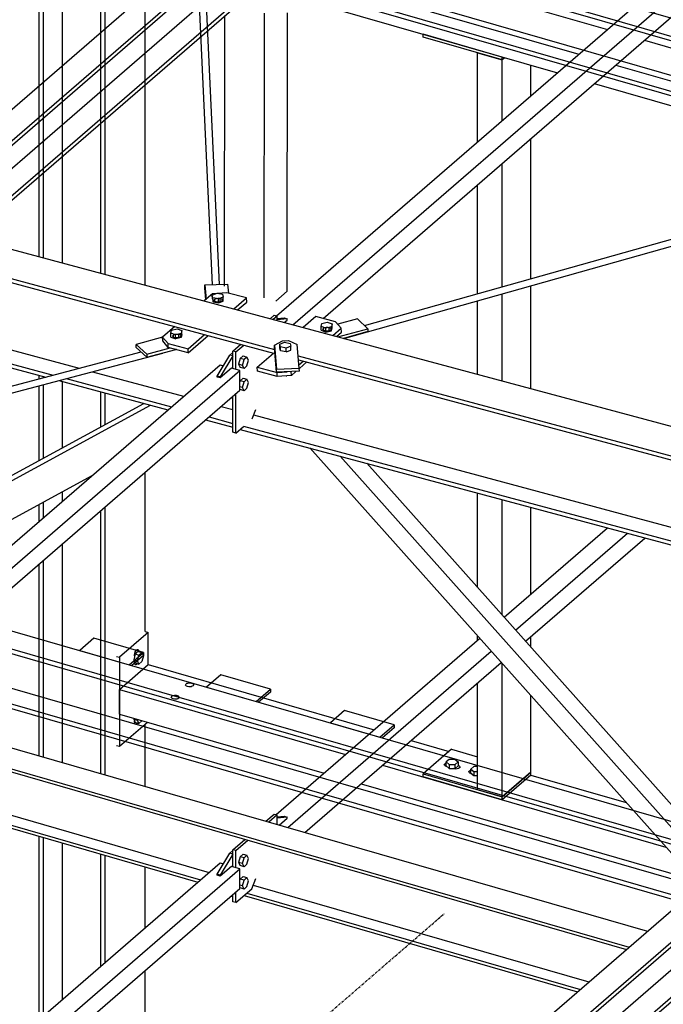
# Model space of a CAD drawing. Header units: millimetres. Extents: x -288865 to 11255, y 102926 to 380857.
# Tile 39 of 142: x -157514 to -156649, y 235986 to 237311. Entities that reach past the tile are written whole.
import ezdxf

# ---------------------------------------------------------------- set-up
doc = ezdxf.new("R2010")
doc.units = ezdxf.units.MM
doc.header["$MEASUREMENT"] = 0
doc.linetypes.add('DXK_LINE_DOT3', pattern=[5.9187, 2.979, -0.9799, 0.9799, -0.9799])
doc.layers.add('TS_INNE_OBIEKTY', color=7, linetype='Continuous')
doc.layers.add('TS_LINIE_WIDOCZNE', color=7, linetype='Continuous')

# ---------------------------------------------------------------- blocks, each defined once
blk = doc.blocks.new('Part-68308383-3502 - 1330')
at = {"layer": 'TS_LINIE_WIDOCZNE', "color": 1, "linetype": 'Continuous'}
for p, q in [((7432.9, 11044.2), (7471.4, 11077.5)), ((7471.4, 11077.5), (7775.3, 10989.8)), ((7432.9, 11010.9), (7432.9, 11044.2)), ((7432.9, 11044.2), (7736.9, 10956.5)), ((7432.9, 11010.9), (7708, 10931.5)), ((7825.1, 10975.4), (7876.1, 10960.7)), ((7786.6, 10942.1), (8167.6, 10832.1)), ((7986.1, 10928.9), (8114.3, 10891.9)), ((7757.8, 10917.1), (8207.6, 10787.2)), ((8192.7, 10869.3), (8285.8, 10842.4)), ((8246, 10809.5), (8247.3, 10809.1)), ((8422.2, 10803), (8642.6, 10739.4)), ((8687.6, 10726.4), (8747, 10709.3)), ((8892.1, 10667.4), (8984.9, 10640.6))]:
    blk.add_line(p, q, dxfattribs=at)
blk = doc.blocks.new('Part-68308383-2335 - 1330')
at = {"layer": 'TS_LINIE_WIDOCZNE', "color": 1, "linetype": 'Continuous'}
for p, q in [((6844.9, 10184.2), (7568.1, 10810.6)), ((7568.1, 10810.6), (7572.6, 10809.3)), ((6872, 10176.9), (7594.8, 10802.9)), ((7583.5, 10806.1), (7568.1, 10792.8)), ((7594.8, 10802.9), (7583.5, 10806.1)), ((7594.8, 10776.2), (7594.8, 10802.9)), ((7568.1, 10792.8), (7564.1, 10794)), ((6895.5, 10170.6), (7594.8, 10776.2)), ((6565.4, 9942.2), (6704.2, 10062.4)), ((6580.9, 9924.8), (6731.3, 10055.1)), ((6594.3, 9909.8), (6754.8, 10048.8)), ((6258.8, 9676.7), (6532.6, 9913.8)), ((6274.3, 9659.3), (6548.1, 9896.4)), ((6297.3, 9652.6), (6561.5, 9881.4)), ((6263, 9662.5), (6273.6, 9671.8))]:
    blk.add_line(p, q, dxfattribs=at)
blk = doc.blocks.new('Bolt-68308383-2510 - 1330')
at = {"layer": 'TS_INNE_OBIEKTY', "color": 1, "linetype": 'Continuous'}
for p, q in [((7648.6, 11508.7), (7655, 11511.1)), ((7655, 11511.1), (7662.3, 11509.7)), ((7648.7, 11503.4), (7648.6, 11508.7)), ((7649.5, 11504.8), (7648.6, 11508.7)), ((7649.6, 11499.5), (7648.7, 11503.4)), ((7649.6, 11499.5), (7649.5, 11504.8)), ((7656.9, 11503.4), (7649.5, 11504.8)), ((7657, 11498.1), (7649.6, 11499.5)), ((7663.3, 11505.8), (7656.9, 11503.4)), ((7657, 11498.1), (7656.9, 11503.4)), ((7657, 11498.1), (7663.4, 11500.5)), ((7662.3, 11509.7), (7663.3, 11505.8)), ((7663.4, 11500.5), (7663.3, 11505.8)), ((7657.1, 11466.1), (7657.6, 11466)), ((7657.6, 11466), (7658, 11466.1)), ((7657.6, 11466), (7657.6, 11466.1))]:
    blk.add_line(p, q, dxfattribs=at)
blk = doc.blocks.new('Part-68308383-3503 - 1330')
at = {"layer": 'TS_LINIE_WIDOCZNE', "color": 1, "linetype": 'Continuous'}
for p, q in [((7433, 12076.7), (7471.5, 12110.1)), ((7471.5, 12110.1), (7534.8, 12091.8)), ((7544.1, 12089.1), (8089.1, 11931.8)), ((7433, 12043.4), (7433, 12076.7)), ((7433, 12076.7), (7536.8, 12046.8)), ((7433, 12043.4), (7538.4, 12013)), ((7546.2, 12044.1), (8050.6, 11898.5)), ((7547.7, 12010.3), (8021.8, 11873.5)), ((8138.8, 11917.4), (8626.3, 11776.7)), ((8100.3, 11884.1), (8548.4, 11754.7)), ((8071.5, 11859.1), (8490, 11738.3)), ((8642.8, 11771.9), (8669.6, 11764.2)), ((8565, 11750), (8631.1, 11730.9)), ((8719.3, 11749.8), (9007.5, 11666.6)), ((8506.6, 11733.5), (8602.3, 11705.9)), ((8680.8, 11716.5), (9006.5, 11622.5)), ((8652, 11691.5), (9006.5, 11589.2)), ((9006.5, 11622.5), (9006.5, 11589.2))]:
    blk.add_line(p, q, dxfattribs=at)
blk = doc.blocks.new('Part-68308383-1431 - 1330')
at = {"layer": 'TS_LINIE_WIDOCZNE', "color": 1, "linetype": 'Continuous'}
for p, q in [((7641.2, 11507.1), (7652.3, 11513.2)), ((7652.3, 11513.2), (7660, 11513.4)), ((7660, 11513.4), (7672, 11508.2)), ((7641.3, 11503.1), (7641.2, 11507.1)), ((7641.2, 11507.1), (7644, 11475)), ((7644.1, 11471), (7641.3, 11503.1)), ((7674.7, 11476.1), (7672, 11508.2)), ((7644, 11475), (7674.7, 11476.1)), ((7644.1, 11471), (7644, 11475)), ((7674.8, 11472.1), (7644.1, 11471)), ((7674.8, 11472.1), (7674.7, 11476.1))]:
    blk.add_line(p, q, dxfattribs=at)
blk = doc.blocks.new('Part-68308383-1432 - 1330')
at = {"layer": 'TS_LINIE_WIDOCZNE', "color": 1, "linetype": 'Continuous'}
for p, q in [((7697, 11545.9), (7679.8, 11531)), ((7723.6, 11538.7), (7697, 11545.9)), ((7731.2, 11530.1), (7723.6, 11538.7)), ((7706.6, 11528.4), (7706.7, 11529.2)), ((7707.1, 11527.6), (7706.6, 11528.4)), ((7706.7, 11529.2), (7707.3, 11530)), ((7708, 11526.9), (7707.1, 11527.6)), ((7707.3, 11530), (7708.4, 11530.7)), ((7707.4, 11527.4), (7707.3, 11530)), ((7709.3, 11526.4), (7708, 11526.9)), ((7708.4, 11530.7), (7709.8, 11531.1)), ((7710.9, 11526.1), (7709.3, 11526.4)), ((7709.8, 11531.1), (7711.4, 11531.4)), ((7712.6, 11526.1), (7710.9, 11526.1)), ((7711.4, 11531.4), (7713.1, 11531.3)), ((7714.2, 11526.4), (7712.6, 11526.1)), ((7713.1, 11531.3), (7714.7, 11531.1)), ((7715.6, 11526.8), (7714.2, 11526.4)), ((7714.8, 11526.6), (7714.7, 11531.1)), ((7714.7, 11531.1), (7716, 11530.6)), ((7716.7, 11527.5), (7715.6, 11526.8)), ((7716, 11530.6), (7716.9, 11529.9)), ((7717.3, 11528.3), (7716.7, 11527.5)), ((7716.9, 11529.9), (7717.3, 11529.1)), ((7717.3, 11529.1), (7717.3, 11528.3)), ((7719.8, 11520.3), (7731.2, 11530.1)), ((7724.6, 11519), (7731.3, 11524.8)), ((7731.3, 11524.8), (7731.2, 11530.1))]:
    blk.add_line(p, q, dxfattribs=at)
blk = doc.blocks.new('Part-68308383-3505 - 1330')
at = {"layer": 'TS_LINIE_WIDOCZNE', "color": 1, "linetype": 'Continuous'}
for p, q in [((7914.3, 11780.4), (7914.3, 11900.5)), ((7914.3, 11900.5), (7947.6, 11890.9)), ((7947.6, 11809.3), (7947.6, 11890.9)), ((7986.1, 11842.6), (7986.1, 11883.8)), ((7986.1, 11596.4), (7986.1, 11785.2)), ((7947.6, 11585.6), (7947.6, 11751.8)), ((7914.3, 11576.2), (7914.3, 11723)), ((7986.1, 11448.7), (7986.1, 11587)), ((7914.3, 11468), (7914.3, 11566.8)), ((7947.6, 11459), (7947.6, 11576.1)), ((7914.3, 11181.4), (7914.3, 11308.3)), ((7947.6, 11144), (7947.6, 11299.4)), ((7986.1, 11172.3), (7986.1, 11289.1)), ((7914.3, 11110.1), (7914.3, 11116.1)), ((7986.1, 11100.9), (7986.1, 11114.9)), ((7947.6, 10899.6), (7947.6, 11078.8)), ((7914.3, 10909.2), (7914.3, 11052.7)), ((7986.1, 10932.9), (7986.1, 11035.7)), ((7986.1, 10932.9), (7947.6, 10899.6)), ((7947.6, 10899.6), (7914.3, 10909.2))]:
    blk.add_line(p, q, dxfattribs=at)
blk = doc.blocks.new('Part-68308383-3527 - 1330')
at = {"layer": 'TS_LINIE_WIDOCZNE', "color": 1, "linetype": 'Continuous'}
for p, q in [((7879.5, 10963.7), (7841.1, 10930.4)), ((7879.5, 10963.7), (7914.3, 10953.6)), ((7841.1, 10926.4), (7841.1, 10930.4)), ((7841.1, 10930.4), (7947.7, 10899.6)), ((7947.7, 10899.6), (7986.1, 10932.9)), ((7986.1, 10928.9), (7947.7, 10895.6)), ((7986.1, 10928.9), (7986.1, 10932.9)), ((7986.1, 10932.9), (7986.1, 10932.9)), ((7947.7, 10895.6), (7841.1, 10926.4)), ((7947.7, 10895.6), (7947.7, 10899.6))]:
    blk.add_line(p, q, dxfattribs=at)
blk = doc.blocks.new('Part-68308383-1439 - 1330')
at = {"layer": 'TS_LINIE_WIDOCZNE', "color": 1, "linetype": 'Continuous'}
for p, q in [((7618.3, 11477.7), (7640.1, 11496.6)), ((7674.3, 11480.9), (7680.1, 11485.9)), ((7674.8, 11475.8), (7684.9, 11484.6)), ((7618.4, 11472.3), (7618.3, 11477.7)), ((7618.3, 11477.7), (7644.9, 11470.5)), ((7645, 11465.2), (7618.4, 11472.3)), ((7644.9, 11470.5), (7658.6, 11471.5)), ((7664.1, 11466.6), (7664, 11471.7)), ((7664.1, 11466.6), (7670.3, 11472)), ((7645, 11465.2), (7644.9, 11470.5)), ((7664.1, 11466.6), (7645, 11465.2))]:
    blk.add_line(p, q, dxfattribs=at)
blk = doc.blocks.new('Part-68308383-1441 - 1330')
at = {"layer": 'TS_LINIE_WIDOCZNE', "color": 1, "linetype": 'Continuous'}
for p, q in [((7577.2, 11577.8), (7558.1, 11576.4)), ((7603.8, 11570.7), (7577.2, 11577.8)), ((7558.1, 11576.4), (7546.9, 11566.7)), ((7560.3, 11567.4), (7560.4, 11568.2)), ((7560.7, 11566.6), (7560.3, 11567.4)), ((7560.4, 11568.2), (7561, 11569)), ((7561.7, 11565.9), (7560.7, 11566.6)), ((7561, 11569), (7562.1, 11569.7)), ((7561.1, 11566.4), (7561, 11569)), ((7563, 11565.4), (7561.7, 11565.9)), ((7562.1, 11569.7), (7563.5, 11570.1)), ((7564.6, 11565.2), (7563, 11565.4)), ((7563.5, 11570.1), (7565.1, 11570.4)), ((7566.2, 11565.1), (7564.6, 11565.2)), ((7565.1, 11570.4), (7566.8, 11570.3)), ((7567.9, 11565.4), (7566.2, 11565.1)), ((7566.8, 11570.3), (7568.4, 11570.1)), ((7569.3, 11565.9), (7567.9, 11565.4)), ((7568.5, 11565.6), (7568.4, 11570.1)), ((7568.4, 11570.1), (7569.7, 11569.6)), ((7570.3, 11566.5), (7569.3, 11565.9)), ((7569.7, 11569.6), (7570.6, 11568.9)), ((7570.9, 11567.3), (7570.3, 11566.5)), ((7570.6, 11568.9), (7571, 11568.1)), ((7571, 11568.1), (7570.9, 11567.3)), ((7586.9, 11556), (7603.8, 11570.7)), ((7591.7, 11554.7), (7604, 11565.3)), ((7604, 11565.3), (7603.8, 11570.7))]:
    blk.add_line(p, q, dxfattribs=at)
blk = doc.blocks.new('Part-68308383-1443 - 1330')
at = {"layer": 'TS_LINIE_WIDOCZNE', "color": 1, "linetype": 'Continuous'}
for p, q in [((7507.2, 11532.3), (7490.9, 11518.2)), ((7490.9, 11518.2), (7498.5, 11509.7)), ((7491, 11512.9), (7490.9, 11518.2)), ((7498.6, 11504.3), (7491, 11512.9)), ((7504.7, 11520), (7505.4, 11520.8)), ((7504.7, 11519.2), (7504.7, 11520)), ((7505.1, 11518.4), (7504.7, 11519.2)), ((7506, 11517.7), (7505.1, 11518.4)), ((7505.4, 11520.8), (7506.4, 11521.5)), ((7505.4, 11518.2), (7505.4, 11520.8)), ((7507.3, 11517.2), (7506, 11517.7)), ((7506.4, 11521.5), (7507.8, 11522)), ((7508.9, 11516.9), (7507.3, 11517.2)), ((7507.8, 11522), (7509.5, 11522.2)), ((7510.6, 11516.9), (7508.9, 11516.9)), ((7509.5, 11522.2), (7511.1, 11522.2)), ((7512.2, 11517.2), (7510.6, 11516.9)), ((7511.1, 11522.2), (7512.7, 11521.9)), ((7513.6, 11517.6), (7512.2, 11517.2)), ((7512.8, 11517.4), (7512.7, 11521.9)), ((7512.7, 11521.9), (7514, 11521.4)), ((7514.7, 11518.3), (7513.6, 11517.6)), ((7514, 11521.4), (7514.9, 11520.7)), ((7515.3, 11519.1), (7514.7, 11518.3)), ((7514.9, 11520.7), (7515.4, 11519.9)), ((7515.4, 11519.9), (7515.3, 11519.1)), ((7525.1, 11502.5), (7547.2, 11521.6)), ((7525.2, 11497.1), (7552, 11520.3)), ((7498.5, 11509.7), (7525.1, 11502.5)), ((7498.6, 11504.3), (7498.5, 11509.7)), ((7525.2, 11497.1), (7498.6, 11504.3)), ((7525.2, 11497.1), (7525.1, 11502.5))]:
    blk.add_line(p, q, dxfattribs=at)
blk = doc.blocks.new('Part-68308383-1452 - 1330')
at = {"layer": 'TS_LINIE_WIDOCZNE', "color": 1, "linetype": 'Continuous'}
for p, q in [((7585.4, 11499.3), (7596, 11508.5)), ((7589.4, 11498.1), (7585.4, 11499.3)), ((7585.4, 11475.9), (7585.4, 11499.3)), ((7589.4, 11498.1), (7600.1, 11507.4)), ((7589.4, 11474.7), (7589.4, 11498.1)), ((7585.4, 11390), (7585.4, 11438.4)), ((7589.4, 11388.9), (7589.4, 11441.9)), ((7611.2, 11408.3), (7616.1, 11420.9)), ((7589.4, 11388.9), (7599.6, 11397.7)), ((7589.4, 11388.9), (7585.4, 11390))]:
    blk.add_line(p, q, dxfattribs=at)
blk = doc.blocks.new('Part-68308383-1453 - 1330')
at = {"layer": 'TS_LINIE_WIDOCZNE', "color": 1, "linetype": 'Continuous'}
for p, q in [((7635.7, 11542.8), (7640.9, 11547.4)), ((7644.9, 11546.2), (7639.8, 11541.7)), ((7640.9, 11547.4), (7644.9, 11546.2)), ((7644.9, 11540.4), (7644.9, 11546.2))]:
    blk.add_line(p, q, dxfattribs=at)
blk = doc.blocks.new('Part-68308383-2303 - 1330')
at = {"layer": 'TS_LINIE_WIDOCZNE', "color": 1, "linetype": 'Continuous'}
for p, q in [((6259.3, 10347.4), (7568.1, 11480.9)), ((6281.3, 10335.6), (7594.8, 11473.2)), ((7568.1, 11480.9), (7572.6, 11479.6)), ((7583.5, 11476.4), (7568.1, 11463.1)), ((7594.8, 11473.2), (7583.5, 11476.4)), ((7594.8, 11446.5), (7594.8, 11473.2)), ((7568.1, 11463.1), (7564.1, 11464.3)), ((6344.4, 10363.7), (7594.8, 11446.5)), ((6269.8, 10338.7), (6273.6, 10342.1))]:
    blk.add_line(p, q, dxfattribs=at)
blk = doc.blocks.new('Part-68308383-1607 - 1330')
at = {"layer": 'TS_LINIE_WIDOCZNE', "color": 1, "linetype": 'Continuous'}
for p, q in [((7101.5, 11019.3), (8142.9, 10718.7)), ((7073.2, 10994.8), (8114.7, 10694.2)), ((7076.8, 10998), (8118.3, 10697.3)), ((7022.7, 10951.1), (7553.5, 10797.9)), ((7007.6, 10938), (7538.4, 10784.8)), ((7011.2, 10941.2), (7542, 10788)), ((7604.1, 10770), (8052.7, 10640.5)), ((7612.8, 10780.8), (8064.2, 10650.5)), ((7600.5, 10766.9), (8049.1, 10637.4))]:
    blk.add_line(p, q, dxfattribs=at)
blk = doc.blocks.new('Bolt-68308383-2508 - 1330')
at = {"layer": 'TS_INNE_OBIEKTY', "color": 1, "linetype": 'Continuous'}
for p, q in [((7557.7, 11574.7), (7564.1, 11577.2)), ((7564.1, 11577.2), (7571.4, 11575.8)), ((7557.8, 11569.4), (7557.7, 11574.7)), ((7558.6, 11570.9), (7557.7, 11574.7)), ((7557.8, 11569.4), (7558.7, 11565.5)), ((7558.7, 11565.5), (7558.6, 11570.9)), ((7566, 11569.4), (7558.6, 11570.9)), ((7558.7, 11565.5), (7566.1, 11564.1)), ((7572.4, 11571.9), (7566, 11569.4)), ((7566.1, 11564.1), (7566, 11569.4)), ((7566.1, 11564.1), (7572.5, 11566.6)), ((7571.4, 11575.8), (7572.4, 11571.9)), ((7572.5, 11566.6), (7572.4, 11571.9))]:
    blk.add_line(p, q, dxfattribs=at)
blk = doc.blocks.new('Part-68308383-1619 - 1330')
at = {"layer": 'TS_LINIE_WIDOCZNE', "color": 1, "linetype": 'Continuous'}
for p, q in [((6823.2, 11072.1), (7474.7, 11426.4)), ((6846.2, 11092.1), (7465.6, 11428.9)), ((6885.6, 11054.1), (7395.5, 11331.3)), ((6823.2, 11072.1), (6846.2, 11092.1)), ((6885.6, 11054.1), (6823.2, 11072.1))]:
    blk.add_line(p, q, dxfattribs=at)
blk = doc.blocks.new('Part-68308383-1563 - 1330')
at = {"layer": 'TS_LINIE_WIDOCZNE', "color": 1, "linetype": 'Continuous'}
for p, q in [((7629.7, 10866.8), (7640.9, 10876.5)), ((7644.9, 10875.3), (7633.7, 10865.6)), ((7640.9, 10876.5), (7644.9, 10875.3)), ((7644.9, 10862.4), (7644.9, 10875.3))]:
    blk.add_line(p, q, dxfattribs=at)
blk = doc.blocks.new('Part-68308383-3519 - 1330')
at = {"layer": 'TS_LINIE_WIDOCZNE', "color": 1, "linetype": 'Continuous'}
for p, q in [((7471.4, 11120.8), (7432.9, 11087.5)), ((7467.5, 11121.9), (7471.4, 11120.8)), ((7471.4, 11077.5), (7471.4, 11120.8)), ((7429, 11088.6), (7432.9, 11087.5)), ((7432.9, 11087.5), (7432.9, 10967.6)), ((7432.9, 10967.6), (7470.4, 11000.1)), ((7429, 10968.7), (7432.9, 10967.6))]:
    blk.add_line(p, q, dxfattribs=at)
blk = doc.blocks.new('Part-68308383-1609 - 1330')
at = {"layer": 'TS_LINIE_WIDOCZNE', "color": 1, "linetype": 'Continuous'}
for p, q in [((6027.6, 11974.9), (8749.2, 11243.7)), ((5992.6, 11944.6), (7641.4, 11501.6)), ((5992.6, 11939.3), (7640.1, 11496.6)), ((6069.7, 11828), (7378.9, 11476.2)), ((6071.1, 11808.9), (7343.8, 11467)), ((6071.5, 11803.5), (7333.7, 11464.3)), ((7673.3, 11493), (8714.2, 11213.4)), ((7673.8, 11487.6), (8709.5, 11209.3)), ((7396.5, 11471.5), (7519.2, 11438.5)), ((7351.3, 11459.6), (7498.1, 11420.2)), ((7361.3, 11462.2), (7502.8, 11424.2)), ((7569.8, 11424.9), (7585.4, 11420.7)), ((7548.7, 11406.6), (7585.4, 11396.7)), ((7553.4, 11410.7), (7585.4, 11402)), ((7613.2, 11413.3), (8629.6, 11140.2)), ((7595.4, 11394), (8608.5, 11121.8)), ((7599.6, 11398.2), (8613.2, 11125.9))]:
    blk.add_line(p, q, dxfattribs=at)
blk = doc.blocks.new('Part-68308383-1534 - 1330')
at = {"layer": 'TS_LINIE_WIDOCZNE', "color": 1, "linetype": 'Continuous'}
for p, q in [((7277.5, 11449.5), (7462, 11498.1)), ((7280.3, 11440.9), (7491.2, 11496.4)), ((7491.2, 11496.4), (7491.3, 11496.9)), ((7280.9, 11443.2), (7280.3, 11446.6)), ((7280.3, 11446.6), (7280.3, 11446.6)), ((7280.1, 11441), (7280.3, 11440.9)), ((7280.3, 11440.9), (7280.9, 11443.2))]:
    blk.add_line(p, q, dxfattribs=at)
blk = doc.blocks.new('Part-68308383-1562 - 1330')
at = {"layer": 'TS_LINIE_WIDOCZNE', "color": 1, "linetype": 'Continuous'}
for p, q in [((7585.4, 10828.4), (7601.5, 10842.3)), ((7589.4, 10827.3), (7605.5, 10841.2)), ((7589.4, 10827.3), (7585.4, 10828.4)), ((7585.4, 10805.6), (7585.4, 10828.4)), ((7589.4, 10804.4), (7589.4, 10827.3)), ((7610.9, 10776), (7616.3, 10789.8)), ((7589.4, 10757.3), (7610.9, 10776)), ((7589.4, 10757.3), (7589.4, 10771.6)), ((7585.4, 10758.5), (7585.4, 10768.1)), ((7589.4, 10757.3), (7585.4, 10758.5))]:
    blk.add_line(p, q, dxfattribs=at)
blk = doc.blocks.new('Part-68308383-1618 - 1330')
at = {"layer": 'TS_LINIE_WIDOCZNE', "color": 1, "linetype": 'Continuous'}
for p, q in [((8213.9, 10780.2), (7688.8, 11368.9)), ((8231.4, 10795.3), (7729.5, 11358)), ((8246.8, 10808.6), (7765.4, 11348.4)), ((8381.9, 10626.6), (8292.9, 10726.3)), ((8397.2, 10639.9), (8327.4, 10718.2)), ((8340.2, 10638.6), (8275.5, 10711.2)), ((8340.2, 10638.6), (8381.9, 10626.6)), ((8381.9, 10626.6), (8397.2, 10639.9))]:
    blk.add_line(p, q, dxfattribs=at)
blk = doc.blocks.new('Part-68308383-1690 - 1330')
at = {"layer": 'TS_LINIE_WIDOCZNE', "color": 1, "linetype": 'Continuous'}
for p, q in [((7795.2, 10417.5), (9214.8, 11647)), ((9214.8, 11647), (9251.5, 11636.4)), ((7831.8, 10407), (9251.5, 11636.4)), ((9251.5, 11636.4), (9251.5, 11634.5)), ((8794, 11234.2), (9232, 11613.5)), ((8840.1, 11243.1), (9218.8, 11571.1)), ((8872, 11233.9), (9246.3, 11557.9)), ((8877.2, 11232.4), (9232, 11539.6)), ((8320.9, 10824.5), (8769.3, 11212.8)), ((8367, 10833.4), (8756.1, 11170.4)), ((8399, 10824.2), (8783.6, 11157.2)), ((8404.2, 10822.7), (8769.3, 11138.9)), ((7858.2, 10423.8), (8296.2, 10803.1)), ((7885.1, 10416), (8283, 10760.7)), ((7917, 10406.8), (8310.5, 10747.5)), ((7922.2, 10405.3), (8296.2, 10729.2)), ((7831.8, 10407), (7795.2, 10417.5)), ((7795.2, 10417.5), (7795.2, 10337.6)), ((7799.9, 10342.2), (7799.9, 10410.2)), ((7799.9, 10410.2), (7831.8, 10401)), ((7831.8, 10401), (7831.8, 10407)), ((7831.8, 10401), (7833.5, 10402.4)), ((7799.9, 10342.2), (7807.7, 10349)), ((7795.2, 10337.6), (7831.8, 10327)), ((7831.8, 10333), (7799.9, 10342.2)), ((7831.8, 10333), (7833.5, 10334.5)), ((7831.8, 10327), (7831.8, 10333)), ((7831.8, 10327), (7833.5, 10328.5))]:
    blk.add_line(p, q, dxfattribs=at)
blk = doc.blocks.new('Part-68308383-1718 - 1330')
at = {"layer": 'TS_LINIE_WIDOCZNE', "color": 1, "linetype": 'Continuous'}
for p, q in [((7558, 11588.5), (7523.2, 12341.4)), ((7567.2, 11588.9), (7532.4, 12343.7))]:
    blk.add_line(p, q, dxfattribs=at)
blk = doc.blocks.new('Part-68308383-1727 - 1330')
at = {"layer": 'TS_LINIE_WIDOCZNE', "color": 1, "linetype": 'Continuous'}
for p, q in [((7762.6, 11533.5), (9128, 11918)), ((7734.8, 11516.2), (9127, 11908.2)), ((7734.5, 11516.3), (7734.6, 11516.6))]:
    blk.add_line(p, q, dxfattribs=at)
blk = doc.blocks.new('Part-68308383-2122 - 1330')
at = {"layer": 'TS_LINIE_WIDOCZNE', "color": 1, "linetype": 'Continuous'}
for p, q in [((7564.1, 10795.4), (7581.4, 10823.7)), ((7585.4, 10822.6), (7568.1, 10794.3)), ((7581.4, 10823.7), (7585.4, 10827.2)), ((7585.4, 10822.6), (7581.4, 10823.7)), ((7568.1, 10794.3), (7564.1, 10795.4)), ((7564.1, 10794), (7564.1, 10795.4)), ((7568.1, 10794.3), (7568.1, 10792.8)), ((7582.6, 10765.7), (7585.4, 10766))]:
    blk.add_line(p, q, dxfattribs=at)
blk = doc.blocks.new('Part-68308383-2302 - 1330')
at = {"layer": 'TS_LINIE_WIDOCZNE', "color": 1, "linetype": 'Continuous'}
for p, q in [((8769.7, 10694.9), (9152.4, 11026.3)), ((8796.4, 10687.2), (9179.1, 11018.6)), ((8838.7, 10697.2), (9202.1, 11012)), ((8307, 10294.2), (8679.3, 10616.6)), ((8333.7, 10286.5), (8706, 10609)), ((8356.8, 10279.9), (8729.1, 10602.3)), ((7890.8, 9933.8), (8216.6, 10215.9)), ((7917.9, 9926.5), (8243.3, 10208.2)), ((7954.3, 9931.3), (8266.4, 10201.6))]:
    blk.add_line(p, q, dxfattribs=at)
blk = doc.blocks.new('Part-68308383-1976 - 1330')
at = {"layer": 'TS_LINIE_WIDOCZNE', "color": 1, "linetype": 'Continuous'}
for p, q in [((7564.1, 11465.7), (7581.4, 11494)), ((7585.4, 11492.9), (7568.1, 11464.6)), ((7581.4, 11494), (7585.4, 11497.5)), ((7585.4, 11492.9), (7581.4, 11494)), ((7568.1, 11464.6), (7564.1, 11465.7)), ((7564.1, 11464.3), (7564.1, 11465.7)), ((7568.1, 11464.6), (7568.1, 11463.1)), ((7582.6, 11436), (7585.4, 11436.3))]:
    blk.add_line(p, q, dxfattribs=at)
blk = doc.blocks.new('Part-68308383-1977 - 1330')
at = {"layer": 'TS_LINIE_WIDOCZNE', "color": 1, "linetype": 'Continuous'}
for p, q in [((7644.9, 11542.9), (7654.2, 11543.8)), ((7658.2, 11542.6), (7644.9, 11541.4)), ((7654.2, 11543.8), (7658.2, 11542.6)), ((7658.2, 11541), (7658.2, 11542.6))]:
    blk.add_line(p, q, dxfattribs=at)
blk = doc.blocks.new('Part-68308383-1982 - 1330')
at = {"layer": 'TS_LINIE_WIDOCZNE', "color": 1, "linetype": 'Continuous'}
for p, q in [((7547.6, 11588.2), (7578.3, 11589.3)), ((7547.7, 11584.1), (7547.6, 11588.2)), ((7547.6, 11588.2), (7549.3, 11568.8)), ((7549, 11568.5), (7547.7, 11584.1)), ((7578.3, 11589.3), (7579.3, 11577.3))]:
    blk.add_line(p, q, dxfattribs=at)
blk = doc.blocks.new('Part-68308383-1984 - 1330')
at = {"layer": 'TS_LINIE_WIDOCZNE', "color": 1, "linetype": 'Continuous'}
for p, q in [((7490.9, 11517.9), (7455.3, 11508.3)), ((7455.3, 11508.3), (7469.5, 11495.1)), ((7455.4, 11504.2), (7455.3, 11508.3)), ((7469.6, 11491), (7455.4, 11504.2)), ((7469.5, 11495.1), (7501.1, 11503.6)), ((7469.6, 11491), (7508.6, 11501.6)), ((7469.5, 11495.1), (7469.6, 11491))]:
    blk.add_line(p, q, dxfattribs=at)
blk = doc.blocks.new('Part-68308383-1985 - 1330')
at = {"layer": 'TS_LINIE_WIDOCZNE', "color": 1, "linetype": 'Continuous'}
for p, q in [((7752.8, 11542.6), (7726.5, 11535.4)), ((7767, 11529.4), (7752.8, 11542.6)), ((7726.6, 11518.4), (7767, 11529.4)), ((7767.1, 11525.4), (7734.1, 11516.4)), ((7767, 11529.4), (7767.1, 11525.4))]:
    blk.add_line(p, q, dxfattribs=at)
blk = doc.blocks.new('Part-68308383-2123 - 1330')
at = {"layer": 'TS_LINIE_WIDOCZNE', "color": 1, "linetype": 'Continuous'}
for p, q in [((7644.9, 10872.6), (7654.2, 10873.5)), ((7658.2, 10872.3), (7644.9, 10871.1)), ((7654.2, 10873.5), (7658.2, 10872.3)), ((7658.2, 10870.7), (7658.2, 10872.3))]:
    blk.add_line(p, q, dxfattribs=at)
blk = doc.blocks.new('Part-68308383-2337 - 1330')
at = {"layer": 'TS_LINIE_WIDOCZNE', "color": 1, "linetype": 'Continuous'}
for p, q in [((8711.8, 11800.7), (8997.2, 12047.9)), ((9012.5, 12043.5), (8997.1, 12030.2)), ((8997.2, 12047.9), (9001.5, 12046.7)), ((9023.8, 12040.2), (9012.5, 12043.5)), ((8764.4, 11815.6), (9023.8, 12040.2)), ((8997.1, 12030.2), (8993.1, 12031.3)), ((9023.8, 12013.6), (9023.8, 12040.2)), ((8810, 11828.4), (9023.8, 12013.6)), ((8280.3, 11369.7), (8793.9, 11814.4)), ((8256.8, 11376), (8748.3, 11801.6)), ((8229.7, 11383.3), (8695.6, 11786.8)), ((7950.2, 11141.2), (8089, 11261.4)), ((7965.6, 11123.8), (8116.1, 11254.1)), ((7979.1, 11108.8), (8139.6, 11247.8)), ((7643.7, 10875.7), (7917.3, 11112.7)), ((7659.1, 10858.3), (7932.8, 11095.4)), ((7682.2, 10851.7), (7946.2, 11080.3)), ((7647.8, 10861.6), (7658.2, 10870.7))]:
    blk.add_line(p, q, dxfattribs=at)
blk = doc.blocks.new('Part-68308383-2348 - 1330')
at = {"layer": 'TS_LINIE_WIDOCZNE', "color": 1, "linetype": 'Continuous'}
for p, q in [((7408, 11604), (7408, 12306.4)), ((7413.6, 11602.5), (7413.6, 12308)), ((7325, 11626.3), (7325, 12282.8)), ((7330.7, 11624.8), (7330.7, 12284.4)), ((7356.5, 11617.8), (7356.5, 12291.8)), ((7467.5, 11588), (7467.5, 12030.1)), ((7325, 11462), (7325, 11466.7)), ((7330.7, 11463.5), (7330.7, 11465.1)), ((7356.5, 11369.6), (7356.5, 11458.2)), ((7325, 11352.5), (7325, 11452.7)), ((7330.7, 11355.5), (7330.7, 11454.2)), ((7408, 11397.6), (7408, 11444.4)), ((7413.6, 11400.6), (7413.6, 11442.9)), ((7467.5, 11121.9), (7467.5, 11336.3)), ((7356.5, 11297.6), (7356.5, 11310.2)), ((7325, 11270.3), (7325, 11293)), ((7330.7, 11275.2), (7330.7, 11296.1)), ((7413.6, 10929.2), (7413.6, 11289.6)), ((7408, 10930.8), (7408, 11284.7)), ((7356.5, 10945.7), (7356.5, 11240.2)), ((7325, 10954.8), (7325, 11212.9)), ((7330.7, 10953.1), (7330.7, 11217.8)), ((7467.5, 10913.6), (7467.5, 10997.5)), ((7325, 10600), (7325, 10846.4)), ((7330.7, 10604.9), (7330.7, 10844.8)), ((7356.5, 10627.3), (7356.5, 10837.3)), ((7408, 10671.8), (7408, 10822.5)), ((7413.6, 10676.8), (7413.6, 10820.8)), ((7467.5, 10723.4), (7467.5, 10805.3)), ((7467.5, 10476.9), (7467.5, 10666))]:
    blk.add_line(p, q, dxfattribs=at)
blk = doc.blocks.new('Bolt-68308383-2657 - 1330')
at = {"layer": 'TS_INNE_OBIEKTY', "color": 1, "linetype": 'Continuous'}
for p, q in [((7599.1, 10822.5), (7595.1, 10819)), ((7599.1, 10822.5), (7604.4, 10821)), ((7595.1, 10819), (7593.1, 10811.3)), ((7598.4, 10809.8), (7593.1, 10811.3)), ((7593.1, 10811.3), (7595.1, 10807)), ((7600.4, 10817.5), (7595.1, 10819)), ((7598.4, 10809.8), (7600.4, 10817.5)), ((7600.4, 10805.5), (7598.4, 10809.8)), ((7604.4, 10821), (7600.4, 10817.5)), ((7604.4, 10809), (7600.4, 10805.5)), ((7606.4, 10816.7), (7604.4, 10821)), ((7604.4, 10809), (7606.4, 10816.7)), ((7600.4, 10805.5), (7595.1, 10807)), ((7595.1, 10789), (7594.8, 10787.8)), ((7599.1, 10792.5), (7595.1, 10789)), ((7600.4, 10787.5), (7595.1, 10789)), ((7598.4, 10779.8), (7600.4, 10787.5)), ((7599.1, 10792.5), (7604.4, 10791)), ((7604.4, 10791), (7600.4, 10787.5)), ((7606.4, 10786.7), (7604.4, 10791)), ((7604.4, 10779), (7606.4, 10786.7)), ((7598.4, 10779.8), (7594.8, 10780.8)), ((7595.1, 10777.1), (7594.8, 10777.7)), ((7600.4, 10775.5), (7595.1, 10777.1)), ((7600.4, 10775.5), (7598.4, 10779.8)), ((7604.4, 10779), (7600.4, 10775.5))]:
    blk.add_line(p, q, dxfattribs=at)
blk = doc.blocks.new('Bolt-68308383-2500 - 1330')
at = {"layer": 'TS_INNE_OBIEKTY', "color": 1, "linetype": 'Continuous'}
for p, q in [((7595.1, 11489.3), (7593.1, 11481.6)), ((7599.1, 11492.8), (7595.1, 11489.3)), ((7600.4, 11487.8), (7595.1, 11489.3)), ((7598.4, 11480.1), (7600.4, 11487.8)), ((7599.1, 11492.8), (7604.4, 11491.3)), ((7604.4, 11491.3), (7600.4, 11487.8)), ((7606.4, 11487), (7604.4, 11491.3)), ((7604.4, 11479.3), (7606.4, 11487)), ((7598.4, 11480.1), (7593.1, 11481.6)), ((7593.1, 11481.6), (7595.1, 11477.3)), ((7600.4, 11475.8), (7595.1, 11477.3)), ((7600.4, 11475.8), (7598.4, 11480.1)), ((7604.4, 11479.3), (7600.4, 11475.8)), ((7595.1, 11459.3), (7594.8, 11458.1)), ((7599.1, 11462.8), (7595.1, 11459.3)), ((7600.4, 11457.8), (7595.1, 11459.3)), ((7599.1, 11462.8), (7604.4, 11461.3)), ((7604.4, 11461.3), (7600.4, 11457.8)), ((7606.4, 11457), (7604.4, 11461.3)), ((7598.4, 11450.1), (7594.8, 11451.1)), ((7595.1, 11447.4), (7594.8, 11448)), ((7600.4, 11445.8), (7595.1, 11447.4)), ((7598.4, 11450.1), (7600.4, 11457.8)), ((7600.4, 11445.8), (7598.4, 11450.1)), ((7604.4, 11449.3), (7600.4, 11445.8)), ((7604.4, 11449.3), (7606.4, 11457))]:
    blk.add_line(p, q, dxfattribs=at)
blk = doc.blocks.new('Bolt-68308383-2511 - 1330')
at = {"layer": 'TS_INNE_OBIEKTY', "color": 1, "linetype": 'Continuous'}
for p, q in [((7502, 11523.5), (7503, 11527.4)), ((7503, 11527.4), (7510.3, 11529)), ((7510.3, 11529), (7516.7, 11526.8)), ((7516.7, 11526.8), (7515.8, 11522.8)), ((7516.8, 11521.5), (7516.7, 11526.8)), ((7502.1, 11518.1), (7502, 11523.5)), ((7508.4, 11521.2), (7502, 11523.5)), ((7502.1, 11518.1), (7508.5, 11515.9)), ((7515.8, 11522.8), (7508.4, 11521.2)), ((7508.5, 11515.9), (7508.4, 11521.2)), ((7515.9, 11517.5), (7508.5, 11515.9)), ((7515.9, 11517.5), (7515.8, 11522.8)), ((7516.8, 11521.5), (7515.9, 11517.5)), ((7508.8, 11501.2), (7508, 11501.5)), ((7508.8, 11501.2), (7508.8, 11501.6)), ((7509.5, 11501.4), (7508.8, 11501.2))]:
    blk.add_line(p, q, dxfattribs=at)
blk = doc.blocks.new('Bolt-68308383-2512 - 1330')
at = {"layer": 'TS_INNE_OBIEKTY', "color": 1, "linetype": 'Continuous'}
for p, q in [((7705.1, 11536.4), (7712.4, 11538.1)), ((7712.4, 11538.1), (7718.8, 11535.8)), ((7704.1, 11532.5), (7705.1, 11536.4)), ((7704.2, 11527.2), (7704.1, 11532.5)), ((7710.5, 11530.2), (7704.1, 11532.5)), ((7704.2, 11527.2), (7710.6, 11524.9)), ((7717.9, 11531.9), (7710.5, 11530.2)), ((7710.6, 11524.9), (7710.5, 11530.2)), ((7710.6, 11524.9), (7718, 11526.6)), ((7718.8, 11535.8), (7717.9, 11531.9)), ((7718, 11526.6), (7717.9, 11531.9)), ((7718, 11526.6), (7718.9, 11530.5)), ((7718.9, 11530.5), (7718.8, 11535.8))]:
    blk.add_line(p, q, dxfattribs=at)
blk = doc.blocks.new('Part-68308383-3528 - 1330')
at = {"layer": 'TS_LINIE_WIDOCZNE', "color": 1, "linetype": 'Continuous'}
for p, q in [((7841.1, 11921.6), (7841.1, 11925.6)), ((7947.7, 11894.9), (7841.1, 11925.6)), ((7947.7, 11890.9), (7841.1, 11921.6)), ((7947.7, 11890.9), (7947.7, 11894.9)), ((7951.1, 11893.9), (7947.7, 11890.9))]:
    blk.add_line(p, q, dxfattribs=at)
blk = doc.blocks.new('Bolt-68308383-3593 - 1330')
at = {"layer": 'TS_INNE_OBIEKTY', "color": 1, "linetype": 'Continuous'}
for p, q in [((7454, 11091.8), (7452, 11084)), ((7453.3, 11090.5), (7453.5, 11092.5)), ((7453.3, 11089.1), (7453.3, 11090.5)), ((7453.5, 11092.5), (7454.1, 11094.5)), ((7458, 11095.2), (7454, 11091.8)), ((7454, 11091.8), (7459, 11090.3)), ((7454.1, 11094.5), (7455, 11096.2)), ((7455, 11096.2), (7456, 11097.5)), ((7456, 11097.5), (7457, 11098)), ((7457, 11098), (7457.9, 11097.8)), ((7457, 11082.6), (7459, 11090.3)), ((7457.9, 11097.8), (7458.5, 11096.8)), ((7458, 11095.2), (7463, 11093.8)), ((7458.5, 11096.8), (7458.7, 11095.2)), ((7458.7, 11095.2), (7458.7, 11095)), ((7459, 11090.3), (7463, 11093.8)), ((7463, 11093.8), (7465, 11089.5)), ((7465, 11089.5), (7463, 11081.8)), ((7452, 11084), (7454, 11079.8)), ((7452, 11084), (7457, 11082.6)), ((7453.3, 11079.8), (7453.3, 11081.3)), ((7453.5, 11078.2), (7453.3, 11079.8)), ((7454.1, 11077.2), (7453.5, 11078.2)), ((7454, 11079.8), (7459, 11078.3)), ((7455, 11077), (7454.1, 11077.2)), ((7456, 11077.5), (7455, 11077)), ((7457, 11078.8), (7456, 11077.5)), ((7459, 11078.3), (7457, 11082.6)), ((7457.1, 11078.9), (7457, 11078.8)), ((7463, 11081.8), (7459, 11078.3)), ((7452.3, 11005.3), (7452, 11004.1)), ((7452, 11004.1), (7454, 10999.8)), ((7452, 11004.1), (7457, 11002.7)), ((7453.3, 10999.9), (7453.3, 11001.3)), ((7453.5, 10998.3), (7453.3, 10999.9)), ((7454.1, 10997.3), (7453.5, 10998.3)), ((7454, 10999.8), (7459, 10998.4)), ((7455, 10997), (7454.1, 10997.3)), ((7456, 10997.6), (7455, 10997)), ((7457, 10998.8), (7456, 10997.6)), ((7457, 11002.7), (7457.3, 11003.8)), ((7459, 10998.4), (7457, 11002.7)), ((7457.1, 10998.9), (7457, 10998.8)), ((7463, 11001.8), (7459, 10998.4)), ((7463.1, 11002.2), (7463, 11001.8))]:
    blk.add_line(p, q, dxfattribs=at)
blk = doc.blocks.new('GridLine-68308383-3697 - 1330')
at = {"layer": 'TS_INNE_OBIEKTY', "color": 4, "linetype": 'DXK_LINE_DOT3'}
blk.add_line((1119.2, 4896.5), (7869.5, 10742.4), dxfattribs=at)
blk = doc.blocks.new('Bolt-68308383-3580 - 1330')
at = {"layer": 'TS_INNE_OBIEKTY', "color": 1, "linetype": 'Continuous'}
for p, q in [((7521.9, 11050), (7522, 11050.8)), ((7522.3, 11049.2), (7521.9, 11050)), ((7522, 11050.8), (7522.6, 11051.6)), ((7523.2, 11048.5), (7522.3, 11049.2)), ((7522.6, 11051.6), (7523.6, 11052.3)), ((7524.5, 11047.9), (7523.2, 11048.5)), ((7523.6, 11052.3), (7525, 11052.7)), ((7526.1, 11047.6), (7524.5, 11047.9)), ((7525, 11052.7), (7526.7, 11053)), ((7527.8, 11047.6), (7526.1, 11047.6)), ((7526.7, 11053), (7528.3, 11052.9)), ((7529.4, 11047.8), (7527.8, 11047.6)), ((7528.3, 11052.9), (7529.9, 11052.6)), ((7530.8, 11048.3), (7529.4, 11047.8)), ((7529.9, 11052.6), (7531.2, 11052.1)), ((7531.9, 11048.9), (7530.8, 11048.3)), ((7531.2, 11052.1), (7532.1, 11051.4)), ((7532.5, 11049.7), (7531.9, 11048.9)), ((7532.1, 11051.4), (7532.6, 11050.6)), ((7532.6, 11050.6), (7532.5, 11049.7)), ((7502.6, 11033.3), (7502.7, 11034.2)), ((7502.7, 11034.2), (7503.3, 11035)), ((7503.3, 11035), (7504.4, 11035.6)), ((7504.4, 11035.6), (7505.8, 11036.1)), ((7505.8, 11036.1), (7507.4, 11036.3)), ((7507.4, 11036.3), (7509.1, 11036.3)), ((7509.1, 11036.3), (7510.7, 11036)), ((7510.7, 11036), (7512, 11035.4)), ((7512, 11035.4), (7512.9, 11034.7)), ((7512.9, 11034.7), (7513.4, 11033.9)), ((7503.1, 11032.5), (7502.6, 11033.3)), ((7504, 11031.8), (7503.1, 11032.5)), ((7505.3, 11031.3), (7504, 11031.8)), ((7506.9, 11031), (7505.3, 11031.3)), ((7508.6, 11030.9), (7506.9, 11031)), ((7510.2, 11031.2), (7508.6, 11030.9)), ((7511.6, 11031.6), (7510.2, 11031.2)), ((7512.7, 11032.3), (7511.6, 11031.6)), ((7513.3, 11033.1), (7512.7, 11032.3)), ((7513.4, 11033.9), (7513.3, 11033.1))]:
    blk.add_line(p, q, dxfattribs=at)
blk = doc.blocks.new('Bolt-68308383-3599 - 1330')
at = {"layer": 'TS_INNE_OBIEKTY', "color": 1, "linetype": 'Continuous'}
for p, q in [((7869.6, 10943.1), (7870.3, 10944.1)), ((7869.8, 10942.1), (7869.6, 10943.1)), ((7870.7, 10941.2), (7869.8, 10942.1)), ((7870.3, 10944.1), (7871.7, 10944.9)), ((7871.7, 10944.9), (7872.3, 10945.1)), ((7876.3, 10950), (7872.3, 10946.5)), ((7872.3, 10946.5), (7876.3, 10943.1)), ((7872.3, 10941.3), (7872.3, 10946.5)), ((7884.3, 10950), (7876.3, 10950)), ((7876.3, 10943.1), (7884.3, 10943.1)), ((7876.3, 10943.1), (7876.3, 10937.8)), ((7884.3, 10950), (7888.3, 10946.5)), ((7884.3, 10943.1), (7888.3, 10946.5)), ((7884.3, 10937.8), (7884.3, 10943.1)), ((7888.3, 10946.5), (7888.3, 10941.3)), ((7888.3, 10942), (7889.9, 10941.4)), ((7872.3, 10940.5), (7870.7, 10941.2)), ((7872.3, 10941.3), (7876.3, 10937.8)), ((7873.7, 10940.1), (7872.3, 10940.5)), ((7876.3, 10937.8), (7884.3, 10937.8)), ((7882.9, 10937.4), (7881.5, 10937.8)), ((7884.9, 10937), (7882.9, 10937.4)), ((7884.3, 10937.8), (7888.3, 10941.3)), ((7887, 10937.1), (7884.9, 10937)), ((7888.9, 10937.6), (7887, 10937.1)), ((7890.3, 10938.4), (7888.9, 10937.6)), ((7889.9, 10941.4), (7890.8, 10940.4)), ((7891, 10939.4), (7890.3, 10938.4)), ((7890.8, 10940.4), (7891, 10939.4)), ((7902.9, 10933.5), (7903.6, 10934.5)), ((7903.1, 10932.5), (7902.9, 10933.5)), ((7904, 10931.5), (7903.1, 10932.5)), ((7903.6, 10934.5), (7905, 10935.3)), ((7905.6, 10930.8), (7904, 10931.5)), ((7905, 10935.3), (7905.6, 10935.5)), ((7909.6, 10940.4), (7905.6, 10936.9)), ((7905.6, 10936.9), (7909.6, 10933.5)), ((7905.6, 10931.6), (7905.6, 10936.9)), ((7905.6, 10931.6), (7909.6, 10928.2)), ((7907, 10930.4), (7905.6, 10930.8)), ((7914.3, 10940.4), (7909.6, 10940.4)), ((7909.6, 10933.5), (7914.3, 10933.5)), ((7909.6, 10933.5), (7909.6, 10928.2)), ((7909.6, 10928.2), (7914.3, 10928.2))]:
    blk.add_line(p, q, dxfattribs=at)
blk = doc.blocks.new('Part-68308383-2068 - 1330')
at = {"layer": 'TS_LINIE_WIDOCZNE', "color": 1, "linetype": 'Continuous'}
for p, q in [((7833.5, 10406.5), (7854.7, 10424.8)), ((7854.7, 10424.8), (9413.5, 9974.8)), ((9392.4, 9956.5), (7833.5, 10406.5)), ((7833.5, 10326.5), (7833.5, 10406.5)), ((9392.4, 9876.5), (7833.5, 10326.5)), ((9413.5, 9974.8), (9392.4, 9956.5)), ((9413.5, 9972.9), (9413.5, 9974.8)), ((9392.4, 9956.5), (9392.4, 9876.5)), ((9395, 9884.9), (9395, 9949.7)), ((9395.6, 9885.4), (9395, 9884.9)), ((9392.4, 9876.5), (9394, 9878))]:
    blk.add_line(p, q, dxfattribs=at)
blk = doc.blocks.new('Part-68308383-1701 - 1330')
at = {"layer": 'TS_LINIE_WIDOCZNE', "color": 1, "linetype": 'Continuous'}
for p, q in [((8296.2, 10807.2), (8317.4, 10825.5)), ((8317.4, 10825.5), (9876.2, 10375.5)), ((8296.2, 10801.2), (8296.2, 10807.2)), ((8296.2, 10807.2), (9855, 10357.2)), ((8296.2, 10801.2), (9851.5, 10352.2)), ((8296.2, 10733.2), (8312.2, 10747.1)), ((8296.2, 10727.2), (8296.2, 10733.2)), ((8296.2, 10733.2), (9792.7, 10301.2)), ((8347.4, 10739.8), (9811.1, 10317.2)), ((8296.2, 10727.2), (9787.5, 10296.8)), ((9876.2, 10375.5), (9855, 10357.2)), ((9876.2, 10373.6), (9876.2, 10375.5)), ((9855, 10357.2), (9855, 10355.3))]:
    blk.add_line(p, q, dxfattribs=at)
blk = doc.blocks.new('Part-68308383-1705 - 1330')
at = {"layer": 'TS_LINIE_WIDOCZNE', "color": 1, "linetype": 'Continuous'}
for p, q in [((9173, 11124.8), (9173.5, 11489)), ((9226.3, 11109.4), (9226.9, 11492.3)), ((9257, 11118.2), (9257.6, 11492.7)), ((9241.8, 11104.9), (9257, 11118.2))]:
    blk.add_line(p, q, dxfattribs=at)
blk = doc.blocks.new('Part-68308383-1693 - 1330')
at = {"layer": 'TS_LINIE_WIDOCZNE', "color": 1, "linetype": 'Continuous'}
for p, q in [((9232, 11617.6), (9253.1, 11635.9)), ((9253.1, 11635.9), (10812, 11185.9)), ((9232, 11611.6), (9232, 11617.6)), ((9232, 11617.6), (10790.8, 11167.6)), ((9232, 11611.6), (10787.3, 11162.6)), ((9232, 11543.6), (9247.9, 11557.5)), ((9232, 11537.6), (9232, 11543.6)), ((9232, 11543.6), (10728.4, 11111.6)), ((9232, 11537.6), (10723.3, 11107.2)), ((9283.2, 11550.2), (10746.9, 11127.6)), ((10812, 11185.9), (10790.8, 11167.6)), ((10812, 11184), (10812, 11185.9)), ((10790.8, 11167.6), (10790.8, 11165.7))]:
    blk.add_line(p, q, dxfattribs=at)
blk = doc.blocks.new('Part-68308383-2154 - 1330')
at = {"layer": 'TS_LINIE_WIDOCZNE', "color": 1, "linetype": 'Continuous'}
for p, q in [((9168, 10602.2), (9148.7, 10585.5)), ((9234.6, 10582.9), (9168, 10602.2)), ((9148.7, 10585.5), (9215.4, 10566.3)), ((9215.4, 10566.3), (9234.6, 10582.9)), ((9234.6, 10578.9), (9218.8, 10565.3)), ((9234.6, 10582.9), (9234.6, 10578.9))]:
    blk.add_line(p, q, dxfattribs=at)
blk = doc.blocks.new('Part-68308383-2155 - 1330')
at = {"layer": 'TS_LINIE_WIDOCZNE', "color": 1, "linetype": 'Continuous'}
for p, q in [((8997.4, 10651.4), (8978.2, 10634.7)), ((9064, 10632.2), (8997.4, 10651.4)), ((8978.2, 10634.7), (9044.8, 10615.5)), ((9044.8, 10615.5), (9064, 10632.2)), ((9064, 10628.2), (9048.3, 10614.5)), ((9064, 10632.2), (9064, 10628.2))]:
    blk.add_line(p, q, dxfattribs=at)
blk = doc.blocks.new('Part-68308383-2153 - 1330')
at = {"layer": 'TS_LINIE_WIDOCZNE', "color": 1, "linetype": 'Continuous'}
for p, q in [((9334.5, 10554.1), (9315.3, 10537.4)), ((9401.1, 10534.9), (9334.5, 10554.1)), ((9315.3, 10537.4), (9381.9, 10518.2)), ((9381.9, 10518.2), (9401.1, 10534.9)), ((9401.1, 10530.9), (9385.4, 10517.2)), ((9401.1, 10534.9), (9401.1, 10530.9))]:
    blk.add_line(p, q, dxfattribs=at)

msp = doc.modelspace()

# ---------------------------------------------------------------- linework, layer by layer
at = {"layer": 'TS_LINIE_WIDOCZNE', "color": 1, "linetype": 'Continuous'}
for p, q in [((-157168.7, 236912.3), (-155815.7, 238084.1)), ((-157146.8, 236900.5), (-155789, 238076.4)), ((-157106.1, 236909.1), (-155789, 238049.7)), ((-157158.3, 236903.6), (-157154.6, 236906.8))]:
    msp.add_line(p, q, dxfattribs=at)

# ---------------------------------------------------------------- block references
for name, p in [('Part-68308383-2348 - 1330', (-164812.9, 225365.8)), ('Part-68308383-1718 - 1330', (-164812.9, 225365.8)), ('Part-68308383-1727 - 1330', (-164812.9, 225365.8)), ('Part-68308383-1690 - 1330', (-166411.7, 225827.4)), ('Part-68308383-3503 - 1330', (-164812.9, 225365.8)), ('Part-68308383-1693 - 1330', (-166411.7, 225827.4)), ('Part-68308383-2337 - 1330', (-164812.9, 225365.8)), ('Part-68308383-1609 - 1330', (-164812.9, 225365.8)), ('Part-68308383-1705 - 1330', (-166411.7, 225827.4)), ('Part-68308383-3528 - 1330', (-164812.9, 225365.8)), ('Part-68308383-3505 - 1330', (-164812.9, 225365.8)), ('Part-68308383-1690 - 1330', (-164812.9, 225365.8)), ('Part-68308383-1982 - 1330', (-164812.9, 225365.8)), ('Part-68308383-1441 - 1330', (-164812.9, 225365.8)), ('Bolt-68308383-2508 - 1330', (-164812.9, 225365.8)), ('Part-68308383-1453 - 1330', (-164812.9, 225365.8)), ('Part-68308383-1977 - 1330', (-164812.9, 225365.8)), ('Part-68308383-1432 - 1330', (-164812.9, 225365.8)), ('Part-68308383-1443 - 1330', (-164812.9, 225365.8)), ('Bolt-68308383-2512 - 1330', (-164812.9, 225365.8)), ('Part-68308383-1985 - 1330', (-164812.9, 225365.8)), ('Part-68308383-1984 - 1330', (-164812.9, 225365.8)), ('Bolt-68308383-2511 - 1330', (-164812.9, 225365.8)), ('Part-68308383-1452 - 1330', (-164812.9, 225365.8)), ('Part-68308383-1431 - 1330', (-164812.9, 225365.8)), ('Bolt-68308383-2510 - 1330', (-164812.9, 225365.8)), ('Part-68308383-1534 - 1330', (-164812.9, 225365.8)), ('Part-68308383-1976 - 1330', (-164812.9, 225365.8)), ('Bolt-68308383-2500 - 1330', (-164812.9, 225365.8)), ('Part-68308383-1439 - 1330', (-164812.9, 225365.8)), ('Part-68308383-2303 - 1330', (-164812.9, 225365.8)), ('Part-68308383-1619 - 1330', (-164812.9, 225365.8)), ('Part-68308383-1618 - 1330', (-164812.9, 225365.8)), ('Part-68308383-1607 - 1330', (-164812.9, 225365.8)), ('Part-68308383-1701 - 1330', (-166411.7, 225827.4)), ('Part-68308383-3519 - 1330', (-164812.9, 225365.8)), ('Part-68308383-2155 - 1330', (-166411.7, 225827.4)), ('Bolt-68308383-3593 - 1330', (-164812.9, 225365.8)), ('Part-68308383-3502 - 1330', (-164812.9, 225365.8)), ('Bolt-68308383-3580 - 1330', (-164812.9, 225365.8)), ('Part-68308383-2154 - 1330', (-166411.7, 225827.4)), ('Part-68308383-2302 - 1330', (-164812.9, 225365.8)), ('Part-68308383-2153 - 1330', (-166411.7, 225827.4)), ('Part-68308383-3527 - 1330', (-164812.9, 225365.8)), ('Bolt-68308383-3599 - 1330', (-164812.9, 225365.8)), ('Part-68308383-2068 - 1330', (-166411.7, 225827.4)), ('Part-68308383-1563 - 1330', (-164812.9, 225365.8)), ('Part-68308383-2123 - 1330', (-164812.9, 225365.8)), ('Part-68308383-1562 - 1330', (-164812.9, 225365.8)), ('Part-68308383-2122 - 1330', (-164812.9, 225365.8)), ('Bolt-68308383-2657 - 1330', (-164812.9, 225365.8)), ('Part-68308383-2335 - 1330', (-164812.9, 225365.8)), ('GridLine-68308383-3697 - 1330', (-164812.9, 225365.8))]:
    msp.add_blockref(name, p)

doc.saveas('drawing.dxf')
